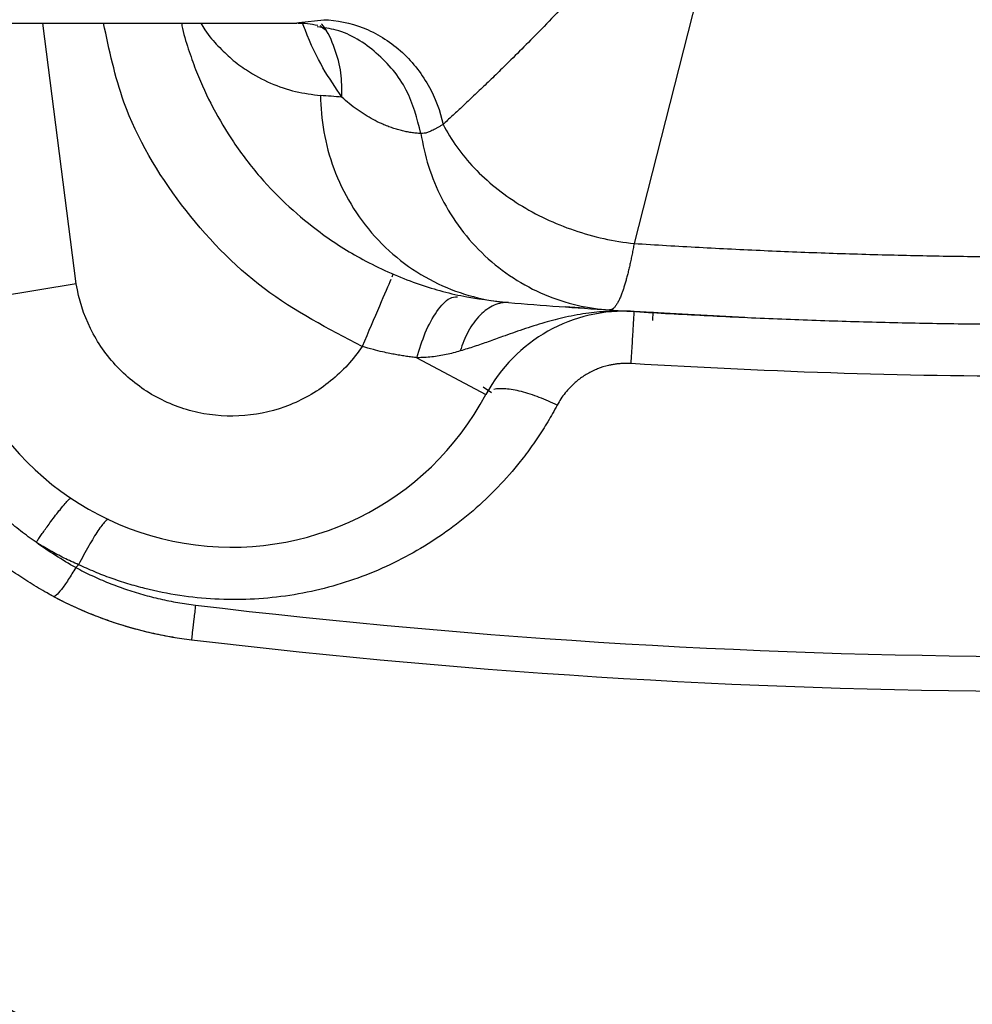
# Model space of a CAD drawing. Header units: millimetres. Extents: x 423 to 1697, y -6 to 958.
# Tile 26 of 54: x 805 to 841, y 772 to 809. Entities that reach past the tile are written whole.
import ezdxf

# ---------------------------------------------------------------- set-up
doc = ezdxf.new("R2010")
doc.units = ezdxf.units.MM

msp = doc.modelspace()

# ---------------------------------------------------------------- linework, layer by layer
at = {"color": 7, "linetype": 'Continuous', "lineweight": 25}
for p, q in [((832.747, 818.088), (828.301, 800.669)), ((798.438, 809.08), (815.432, 809.08)), ((815.432, 809.092), (815.509, 809.1)), ((819.063, 799.401), (819.106, 799.499)), ((807.015, 799.125), (802.078, 798.329)), ((826.402, 798.197), (825.673, 798.248)), ((820.015, 796.309), (822.646, 794.907)), ((806.993, 788.303), (807.103, 788.413))]:
    msp.add_line(p, q, dxfattribs=at)
at = {"color": 8, "linetype": 'Continuous', "lineweight": 25}
for p, q in [((807.015, 799.125), (805.733, 809.08)), ((815.509, 809.1), (816.455, 809.208)), ((829.02, 798.062), (829.001, 797.736)), ((822.864, 794.974), (822.545, 795.19))]:
    msp.add_line(p, q, dxfattribs=at)
at = {"color": 7, "linetype": 'Continuous', "lineweight": 25, "flags": 128}
msp.add_lwpolyline([(832.523, 797.849), (830.359, 797.956), (828.307, 798.074)], dxfattribs=at)
at = {"color": 7, "linetype": 'Continuous', "lineweight": 25}
for centre, radius, start, end in [((812.938, 800.08), 11, 189.1623, 331.9447), ((827.94, 792.085), 6, 86.4969, 151.9447), ((844.438, 847.58), 86.088, 237.57343, 320.16007), ((813.19, 800.443), 15, 241.0129, 263.1763)]:
    msp.add_arc(centre, radius, start, end, dxfattribs=at)
at = {"color": 8, "linetype": 'Continuous', "lineweight": 25}
for radius, start, end in [(89.177, 235.78526, 317.81966), (89.333, 235.65024, 317.70525)]:
    msp.add_arc((844.438, 847.58), radius, start, end, dxfattribs=at)
at = {"color": 7, "linetype": 'Continuous', "lineweight": 25}
for points, knots in [([(832.747, 818.088), (832.604, 817.902), (832.324, 817.54), (831.918, 817.021), (831.535, 816.54), (831.178, 816.095), (830.846, 815.685), (830.538, 815.309), (830.255, 814.966), (829.997, 814.656), (829.763, 814.377), (829.051, 813.533), (827.931, 812.244), (826.363, 810.517), (824.902, 808.981), (823.78, 807.85), (823.026, 807.111), (822.56, 806.662), (822.126, 806.249), (821.724, 805.872), (821.351, 805.526), (821.123, 805.317), (821.011, 805.214)], [0, 0, 0, 0, 0.0335168, 0.0651414, 0.0948738, 0.1227141, 0.1486623, 0.1727183, 0.1948822, 0.2151539, 0.2335335, 0.250021, 0.3833368, 0.5000096, 0.6317189, 0.7499901, 0.7956416, 0.8396937, 0.8821506, 0.923017, 0.9622981, 1, 1, 1, 1]), ([(811.026, 809.08), (811.039, 809.009), (811.111, 808.615), (811.317, 808.002), (811.685, 806.96), (812.241, 805.777), (813.052, 804.428), (814.03, 803.164), (815.141, 802.027), (816.449, 800.956), (818.026, 799.962), (819.825, 799.168), (821.686, 798.626), (822.903, 798.483), (823.512, 798.411)], [0, 0, 0, 0, 0.00757, 0.041992, 0.074291, 0.137599, 0.20823, 0.29348, 0.381851, 0.472153, 0.594435, 0.736066, 0.868027, 1, 1, 1, 1]), ([(815.463, 809.081), (815.588, 809.078), (815.84, 809.071), (816.096, 809.024), (816.225, 809)], [0, 0, 0, 0, 0.497488, 1, 1, 1, 1]), ([(816.324, 808.981), (816.462, 808.865), (816.611, 808.741), (816.546, 808.826), (816.541, 808.832)], [0, 0, 0, 0, 0.922732, 1, 1, 1, 1]), ([(816.455, 809.208), (816.946, 809.193), (817.464, 809.093), (818.469, 808.696), (818.956, 808.399), (819.804, 807.649), (820.165, 807.196), (820.714, 806.228), (820.902, 805.714), (821.011, 805.214)], [0, 0, 0, 0, 0.25, 0.25, 0.5, 0.5, 0.75, 0.75, 1, 1, 1, 1]), ([(816.336, 806.316), (816.338, 805.867), (816.378, 805.403), (816.543, 804.464), (816.67, 803.99), (817.015, 803.058), (817.234, 802.6), (817.76, 801.728), (818.067, 801.314), (818.755, 800.554), (819.135, 800.209), (819.947, 799.606), (820.377, 799.347), (821.262, 798.924), (821.716, 798.76), (822.621, 798.521), (823.072, 798.446), (823.512, 798.411)], [0, 0, 0, 0, 0.125, 0.125, 0.25, 0.25, 0.375, 0.375, 0.5, 0.5, 0.625, 0.625, 0.75, 0.75, 0.875, 0.875, 1, 1, 1, 1]), ([(820.166, 804.864), (820.104, 804.868), (819.981, 804.875), (819.795, 804.899), (819.608, 804.931), (819.419, 804.974), (819.23, 805.026), (819.04, 805.088), (818.85, 805.159), (818.618, 805.258), (818.345, 805.392), (818.034, 805.571), (817.73, 805.774), (817.433, 805.999), (817.242, 806.168), (817.147, 806.253)], [0, 0, 0, 0, 0.062797, 0.125494, 0.188097, 0.250616, 0.313058, 0.375431, 0.437743, 0.500002, 0.602846, 0.704238, 0.804208, 0.902787, 1, 1, 1, 1]), ([(821.011, 805.214), (820.976, 805.194), (820.906, 805.153), (820.809, 805.096), (820.717, 805.043), (820.629, 804.996), (820.527, 804.945), (820.411, 804.9), (820.285, 804.867), (820.205, 804.865), (820.166, 804.864)], [0, 0, 0, 0, 0.1009975, 0.2011427, 0.3007653, 0.4002476, 0.500021, 0.6661275, 0.8318681, 1, 1, 1, 1]), ([(821.011, 805.214), (821.308, 804.628), (821.711, 804.065), (822.695, 803.032), (823.275, 802.564), (824.563, 801.76), (825.27, 801.426), (826.752, 800.921), (827.527, 800.751), (828.301, 800.669)], [0, 0, 0, 0, 0.25, 0.25, 0.5, 0.5, 0.75, 0.75, 1, 1, 1, 1]), ([(820.166, 804.864), (820.29, 804.041), (820.551, 803.191), (821.373, 801.584), (821.934, 800.83), (823.282, 799.57), (824.066, 799.066), (825.704, 798.374), (826.554, 798.186), (827.366, 798.133)], [0, 0, 0, 0, 0.25, 0.25, 0.5, 0.5, 0.75, 0.75, 1, 1, 1, 1]), ([(828.301, 800.669), (828.288, 800.6), (828.262, 800.46), (828.223, 800.259), (828.182, 800.062), (828.141, 799.873), (828.099, 799.69), (828.057, 799.515), (828.013, 799.347), (827.969, 799.189), (827.924, 799.039), (827.879, 798.899), (827.829, 798.757), (827.773, 798.614), (827.71, 798.476), (827.645, 798.356), (827.578, 798.257), (827.508, 798.185), (827.437, 798.138), (827.39, 798.135), (827.366, 798.133)], [0, 0, 0, 0, 0.042784, 0.086152, 0.130089, 0.174582, 0.219613, 0.265165, 0.311219, 0.357754, 0.404748, 0.452177, 0.500016, 0.56264, 0.628374, 0.697135, 0.768816, 0.843292, 0.920411, 1, 1, 1, 1]), ([(828.301, 800.669), (828.714, 800.643), (829.54, 800.592), (830.78, 800.522), (832.02, 800.458), (833.261, 800.4), (834.502, 800.348), (835.743, 800.302), (836.984, 800.263), (838.226, 800.229), (839.467, 800.202), (840.71, 800.18), (841.952, 800.165), (843.195, 800.156), (844.793, 800.152), (846.747, 800.161), (849.054, 800.192), (851.361, 800.245), (853.667, 800.319), (855.971, 800.414), (858.275, 800.528), (859.808, 800.622), (860.575, 800.669)], [0, 0, 0, 0, 0.038521, 0.077023, 0.11551, 0.153983, 0.192444, 0.230897, 0.269342, 0.307783, 0.346222, 0.38466, 0.423101, 0.461545, 0.499997, 0.571416, 0.642814, 0.714207, 0.785607, 0.85703, 0.928489, 1, 1, 1, 1]), ([(817.924, 796.742), (817.591, 796.245), (817.184, 795.799), (816.255, 795.045), (815.734, 794.738), (814.625, 794.291), (814.037, 794.152), (812.845, 794.051), (812.242, 794.091), (811.074, 794.346), (810.509, 794.562), (809.467, 795.15), (808.991, 795.522), (808.169, 796.391), (807.824, 796.887), (807.294, 797.959), (807.11, 798.535), (807.015, 799.125)], [0, 0, 0, 0, 0.125, 0.125, 0.25, 0.25, 0.375, 0.375, 0.5, 0.5, 0.625, 0.625, 0.75, 0.75, 0.875, 0.875, 1, 1, 1, 1]), ([(823.512, 798.411), (823.334, 798.425), (823.145, 798.395), (822.772, 798.233), (822.587, 798.102), (822.252, 797.759), (822.1, 797.546), (821.847, 797.078), (821.745, 796.824), (821.668, 796.568)], [0, 0, 0, 0, 0.25, 0.25, 0.5, 0.5, 0.75, 0.75, 1, 1, 1, 1]), ([(828.307, 798.074), (828.211, 798.079), (828.035, 798.088), (827.794, 798.091), (827.6, 798.089), (827.331, 798.081), (826.993, 798.06), (826.404, 797.995), (825.705, 797.87), (824.864, 797.652), (824.066, 797.396), (823.353, 797.141), (822.739, 796.921), (822.206, 796.735), (821.846, 796.623), (821.668, 796.568)], [0, 0, 0, 0, 0.041363, 0.076004, 0.103923, 0.12511, 0.192141, 0.250213, 0.381252, 0.50018, 0.629621, 0.750188, 0.835522, 0.918776, 1, 1, 1, 1]), ([(827.366, 798.133), (827.804, 798.105), (828.679, 798.05), (829.992, 797.975), (831.306, 797.906), (832.62, 797.844), (833.933, 797.788), (835.247, 797.739), (836.561, 797.697), (837.875, 797.661), (839.188, 797.632), (840.501, 797.609), (841.814, 797.592), (843.126, 797.583), (845.432, 797.577), (848.719, 797.604), (852.279, 797.69), (855.118, 797.794), (857.528, 797.901), (859.659, 798.016), (861.077, 798.106), (861.51, 798.133)], [0, 0, 0, 0, 0.038568, 0.077118, 0.11565, 0.154166, 0.192663, 0.231143, 0.269605, 0.308049, 0.346475, 0.384884, 0.423274, 0.461646, 0.500001, 0.625527, 0.749997, 0.812464, 0.874998, 0.96184, 1, 1, 1, 1]), ([(828.186, 796.088), (828.202, 796.349), (828.218, 796.612), (828.248, 797.1), (828.262, 797.324), (828.284, 797.694), (828.293, 797.839), (828.304, 798.028), (828.307, 798.073), (828.307, 798.073)], [0, 0, 0, 0, 0.25, 0.25, 0.5, 0.5, 0.75, 0.75, 1, 1, 1, 1]), ([(820.015, 796.309), (819.949, 796.317), (819.817, 796.332), (819.614, 796.36), (819.407, 796.392), (819.195, 796.43), (818.959, 796.476), (818.677, 796.537), (818.324, 796.624), (818.065, 796.7), (817.924, 796.742)], [0, 0, 0, 0, 0.0971578, 0.1957746, 0.295827, 0.3972918, 0.5001462, 0.631173, 0.7979734, 1, 1, 1, 1]), ([(821.668, 796.568), (821.579, 796.543), (821.402, 796.492), (821.132, 796.428), (820.859, 796.376), (820.582, 796.338), (820.301, 796.314), (820.11, 796.311), (820.015, 796.309)], [0, 0, 0, 0, 0.168796, 0.336404, 0.503063, 0.669026, 0.834569, 1, 1, 1, 1]), ([(828.186, 796.088), (828.138, 796.09), (828.041, 796.095), (827.897, 796.093), (827.753, 796.084), (827.608, 796.068), (827.464, 796.045), (827.227, 795.995), (826.904, 795.894), (826.517, 795.707), (826.162, 795.468), (825.883, 795.216), (825.667, 794.97), (825.502, 794.745), (825.411, 794.584), (825.366, 794.503)], [0, 0, 0, 0, 0.041463, 0.08284, 0.124266, 0.165875, 0.207798, 0.250163, 0.375102, 0.500075, 0.624089, 0.749953, 0.833142, 0.91627, 1, 1, 1, 1]), ([(825.366, 794.503), (825.308, 794.396), (825.192, 794.183), (825.008, 793.867), (824.816, 793.555), (824.614, 793.247), (824.404, 792.943), (824.184, 792.643), (823.768, 792.106), (823.116, 791.359), (822.168, 790.459), (821.134, 789.647), (819.653, 788.696), (817.628, 787.765), (815.442, 787.236), (813.652, 787.071), (812.301, 787.077), (810.956, 787.215), (809.851, 787.438), (808.983, 787.68), (808.343, 787.892), (807.714, 788.133), (807.307, 788.32), (807.103, 788.413)], [0, 0, 0, 0, 0.017735, 0.03549, 0.053281, 0.071121, 0.089023, 0.107004, 0.125077, 0.187421, 0.250105, 0.312579, 0.375141, 0.499975, 0.624821, 0.687467, 0.749843, 0.812259, 0.874903, 0.9062, 0.937464, 0.968722, 1, 1, 1, 1]), ([(806.145, 787.201), (806.035, 787.26), (805.815, 787.379), (805.491, 787.568), (805.171, 787.765), (804.856, 787.97), (804.546, 788.182), (804.241, 788.403), (803.942, 788.631), (803.648, 788.867), (803.361, 789.11), (803.079, 789.361), (802.727, 789.69), (802.313, 790.106), (801.848, 790.618), (801.408, 791.15), (800.994, 791.701), (800.605, 792.269), (800.368, 792.661), (800.25, 792.856)], [0, 0, 0, 0, 0.045486, 0.090954, 0.136406, 0.181848, 0.227284, 0.272718, 0.318155, 0.363599, 0.409054, 0.454526, 0.500018, 0.583523, 0.666922, 0.750242, 0.83351, 0.916753, 1, 1, 1, 1]), ([(798.342, 774.978), (800.893, 773.463), (805.994, 770.434), (814.19, 766.923), (822.673, 764.219), (831.398, 762.42), (840.26, 761.528), (849.168, 761.557), (858.025, 762.505), (866.736, 764.363), (875.21, 767.109), (883.353, 770.718), (891.085, 775.144), (898.302, 780.358), (904.848, 786.104), (908.62, 790.413), (910.438, 792.49)], [0, 0, 0, 0, 0.071784, 0.143568, 0.215353, 0.287137, 0.358921, 0.430705, 0.502489, 0.574274, 0.646058, 0.717842, 0.789626, 0.86141, 0.933195, 1, 1, 1, 1]), ([(805.485, 789.266), (805.384, 789.336), (805.183, 789.477), (804.889, 789.698), (804.601, 789.928), (804.318, 790.165), (804.043, 790.411), (803.774, 790.664), (803.512, 790.924), (803.257, 791.192), (803.01, 791.467), (802.77, 791.747), (802.617, 791.94), (802.541, 792.036)], [0, 0, 0, 0, 0.090725, 0.181519, 0.272367, 0.363257, 0.454184, 0.545137, 0.636109, 0.72709, 0.818071, 0.909044, 1, 1, 1, 1]), ([(805.485, 789.266), (805.511, 789.305), (805.57, 789.391), (805.666, 789.53), (805.78, 789.692), (805.91, 789.872), (806.064, 790.083), (806.232, 790.306), (806.422, 790.549), (806.589, 790.75), (806.708, 790.877), (806.771, 790.931), (806.801, 790.947), (806.809, 790.945), (806.812, 790.944)], [0, 0, 0, 0, 0.038399, 0.085838, 0.142684, 0.209276, 0.285863, 0.391216, 0.500116, 0.655871, 0.783191, 0.882101, 0.953857, 1, 1, 1, 1]), ([(808.245, 790.132), (808.218, 790.145), (808.17, 790.12), (808.034, 789.978), (807.944, 789.861), (807.735, 789.546), (807.614, 789.348), (807.362, 788.905), (807.23, 788.66), (807.103, 788.413)], [0, 0, 0, 0, 0.25, 0.25, 0.5, 0.5, 0.75, 0.75, 1, 1, 1, 1]), ([(807.103, 788.413), (807.01, 788.454), (806.823, 788.535), (806.548, 788.666), (806.276, 788.805), (806.008, 788.951), (805.744, 789.104), (805.571, 789.212), (805.485, 789.266)], [0, 0, 0, 0, 0.166741, 0.333342, 0.499886, 0.666456, 0.833134, 1, 1, 1, 1]), ([(806.993, 788.303), (806.899, 788.143), (806.802, 787.985), (806.616, 787.698), (806.526, 787.57), (806.37, 787.367), (806.304, 787.292), (806.201, 787.204), (806.166, 787.19), (806.145, 787.201)], [0, 0, 0, 0, 0.25, 0.25, 0.5, 0.5, 0.75, 0.75, 1, 1, 1, 1]), ([(806.993, 788.303), (807.095, 788.25), (807.3, 788.143), (807.613, 787.993), (807.929, 787.851), (808.248, 787.718), (808.569, 787.594), (808.893, 787.478), (809.22, 787.371), (809.55, 787.273), (809.881, 787.184), (810.214, 787.103), (810.55, 787.031), (810.887, 786.968), (811.225, 786.914), (811.452, 786.885), (811.565, 786.87)], [0, 0, 0, 0, 0.072396, 0.144569, 0.216538, 0.288319, 0.359932, 0.431393, 0.502723, 0.57394, 0.645064, 0.716114, 0.787112, 0.858077, 0.929033, 1, 1, 1, 1]), ([(806.145, 787.201), (806.255, 787.143), (806.475, 787.028), (806.811, 786.866), (807.15, 786.711), (807.493, 786.566), (807.839, 786.429), (808.187, 786.301), (808.538, 786.181), (808.891, 786.071), (809.246, 785.969), (809.603, 785.877), (809.962, 785.793), (810.322, 785.719), (810.683, 785.653), (811.045, 785.596), (811.287, 785.565), (811.408, 785.55)], [0, 0, 0, 0, 0.067545, 0.134972, 0.202274, 0.269447, 0.336489, 0.403402, 0.470188, 0.536849, 0.603388, 0.669808, 0.73611, 0.802287, 0.868333, 0.934239, 1, 1, 1, 1]), ([(811.565, 786.87), (811.544, 786.69), (811.522, 786.511), (811.483, 786.183), (811.465, 786.034), (811.437, 785.792), (811.425, 785.699), (811.411, 785.578), (811.408, 785.55), (811.408, 785.55)], [0, 0, 0, 0, 0.25, 0.25, 0.5, 0.5, 0.75, 0.75, 1, 1, 1, 1])]:
    msp.add_open_spline(points, degree=3, knots=knots, dxfattribs=at)
at = {"color": 8, "linetype": 'Continuous', "lineweight": 25}
for points, knots in [([(817.924, 796.742), (816.631, 797.412), (814.001, 798.777), (810.906, 802.047), (808.793, 805.565), (808.271, 808.059), (808.057, 809.08)], [0, 0, 0, 0, 0.264019, 0.537255, 0.810491, 1, 1, 1, 1]), ([(811.766, 809.08), (811.817, 808.992), (812.031, 808.623), (812.424, 808.194), (812.953, 807.68), (813.623, 807.19), (814.44, 806.756), (815.383, 806.436), (816.019, 806.356), (816.336, 806.316)], [0, 0, 0, 0, 0.035186, 0.146812, 0.260056, 0.385208, 0.585911, 0.793403, 1, 1, 1, 1]), ([(817.147, 806.253), (816.664, 806.965), (816.148, 807.726), (815.682, 808.99), (815.652, 809.071)], [0, 0, 0, 0, 0.935603, 1, 1, 1, 1]), ([(820.166, 804.864), (820.018, 805.437), (819.717, 806.61), (818.53, 807.988), (817.281, 808.801), (816.454, 808.904), (816.21, 808.934)], [0, 0, 0, 0, 0.286137, 0.585118, 0.877664, 1, 1, 1, 1]), ([(817.147, 806.253), (817.149, 806.563), (817.152, 807.2), (816.888, 808.123), (816.619, 808.761), (816.385, 809.033), (816.367, 809.054)], [0, 0, 0, 0, 0.308228, 0.633899, 0.971201, 1, 1, 1, 1]), ([(819.016, 799.29), (818.927, 799.082), (818.773, 798.724), (818.387, 797.824), (818.156, 797.284), (817.924, 796.742)], [0, 0, 0, 0, 0.5, 0.5, 1, 1, 1, 1]), ([(820.015, 796.309), (820.114, 796.636), (820.32, 797.318), (820.77, 798.123), (821.212, 798.609), (821.461, 798.631), (821.556, 798.639)], [0, 0, 0, 0, 0.259453, 0.540139, 0.824158, 1, 1, 1, 1]), ([(825.366, 794.503), (825.145, 794.609), (824.914, 794.709), (824.45, 794.884), (824.218, 794.959), (823.781, 795.071), (823.577, 795.107), (823.221, 795.136), (823.07, 795.129), (822.952, 795.102)], [0, 0, 0, 0, 0.25, 0.25, 0.5, 0.5, 0.75, 0.75, 1, 1, 1, 1])]:
    msp.add_open_spline(points, degree=3, knots=knots, dxfattribs=at)
at = {"color": 7, "linetype": 'Continuous', "lineweight": 25}
for points in [[(817.147, 806.253), (816.877, 806.274), (816.606, 806.295), (816.336, 806.316)], [(823.512, 798.411), (824.797, 798.309), (826.081, 798.216), (827.366, 798.133)], [(844.438, 795.589), (839.018, 795.589), (833.597, 795.755), (828.186, 796.088)], [(806.993, 788.303), (806.475, 788.593), (805.97, 788.915), (805.485, 789.266)], [(811.565, 786.87), (822.471, 785.562), (833.455, 784.906), (844.438, 784.908)], [(811.408, 785.55), (822.365, 784.238), (833.402, 783.58), (844.438, 783.58)]]:
    msp.add_open_spline(points, degree=3, dxfattribs=at)

doc.saveas('drawing.dxf')
